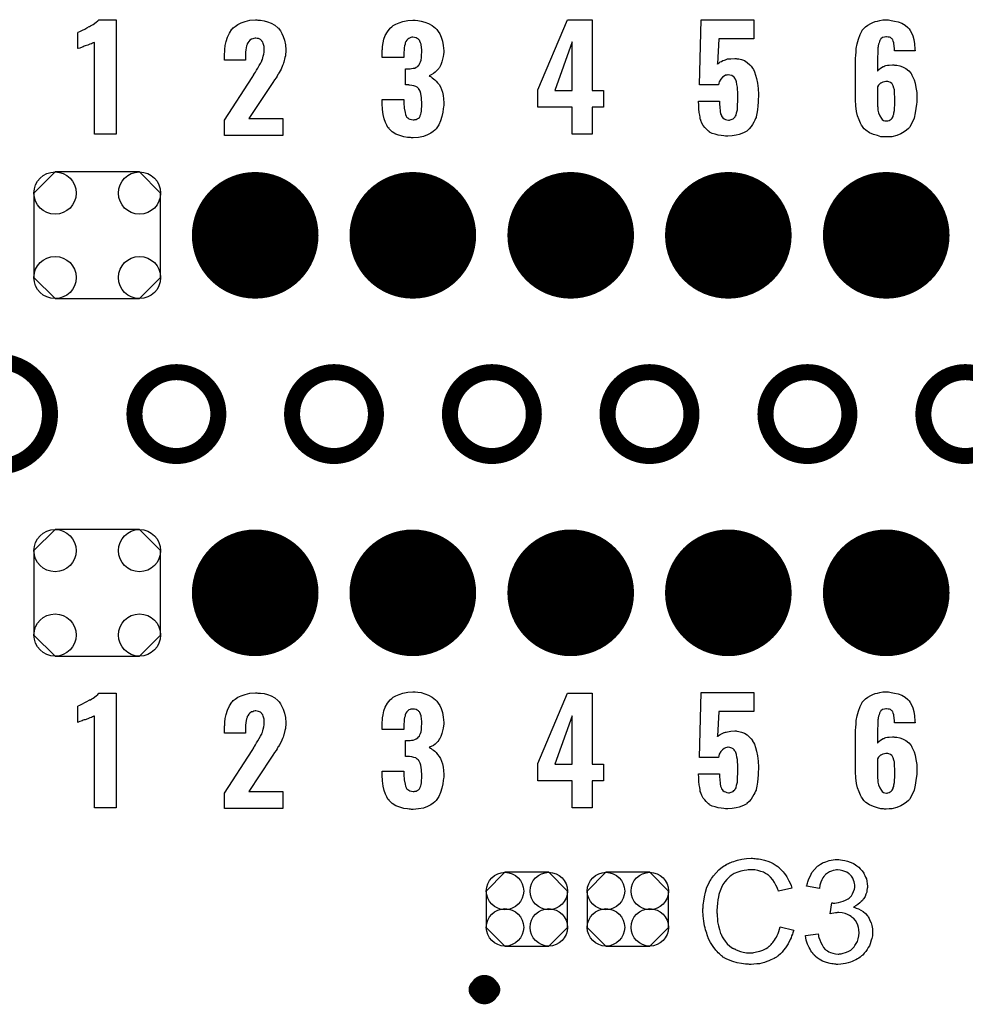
# Model space of a CAD drawing. Extents: x -0.07 to 0.95, y -0.15 to 1.54.
# Tile 18 of 22: x 0.21 to 0.57, y 0.76 to 1.13. Entities that reach past the tile are written whole.
import ezdxf

# ---------------------------------------------------------------- set-up
doc = ezdxf.new("R2010")
doc.units = 0
doc.layers.get('0').update_dxf_attribs({"linetype": 'CONTINUOUS'})
for name, color, linetype in [('gko', 6, 'CONTINUOUS'), ('gto', 2, 'CONTINUOUS'), ('gts', 1, 'CONTINUOUS')]:
    doc.layers.add(name, color=color, linetype=linetype)

# ---------------------------------------------------------------- blocks, each defined once
blk = doc.blocks.new('D45')
at = {"const_width": 0.003}
blk.add_lwpolyline([(-0.0015, 0, 1), (0.0015, 0, 1)], format="xyb", close=True, dxfattribs=at)
blk = doc.blocks.new('D69')
at = {"const_width": 0.00395}
blk.add_lwpolyline([(-0.001975, 0, 1), (0.001975, 0, 1)], format="xyb", close=True, dxfattribs=at)
blk = doc.blocks.new('D78')
blk.add_lwpolyline([(0.0152, -0.0068), (0.0152, 0.0068), (0.0082, 0.0138), (-0.0082, 0.0138), (-0.0152, 0.0068), (-0.0152, -0.0068), (-0.0082, -0.0138), (0.0082, -0.0138)], close=True)
for centre in [(-0.0082, 0.0068), (0.0082, 0.0068), (-0.0082, -0.0068), (0.0082, -0.0068)]:
    blk.add_circle(centre, 0.007)
blk = doc.blocks.new('D54')
at = {"const_width": 0.0237}
blk.add_lwpolyline([(-0.01185, 0, 1), (0.01185, 0, 1)], format="xyb", close=True, dxfattribs=at)
blk = doc.blocks.new('D55')
blk.add_lwpolyline([(-0.0237, 0.0158), (-0.0237, -0.0158), (-0.0158, -0.0237), (0.0158, -0.0237), (0.0237, -0.0158), (0.0237, 0.0158), (0.0158, 0.0237), (-0.0158, 0.0237)], close=True)
for centre in [(-0.0158, 0.0158), (0.0158, 0.0158), (-0.0158, -0.0158), (0.0158, -0.0158)]:
    blk.add_circle(centre, 0.0079)

msp = doc.modelspace()

# ---------------------------------------------------------------- linework, layer by layer
at = {"layer": 'gko', "color": 6, "const_width": 0.006}
for points in [[(0.2059, 0.9606, 1), (0.2059, 1)], [(0.2886, 0.9803, 1), (0.2572, 0.9803)], [(0.3476, 0.9803, 1), (0.3162, 0.9803)], [(0.4067, 0.9803, 1), (0.3753, 0.9803)], [(0.4657, 0.9803, 1), (0.4343, 0.9803)], [(0.5248, 0.9803, 1), (0.4934, 0.9803)], [(0.5839, 0.9803, 1), (0.5525, 0.9803)], [(0.2572, 0.9803, 1), (0.2886, 0.9803)], [(0.3162, 0.9803, 1), (0.3476, 0.9803)], [(0.3753, 0.9803, 1), (0.4067, 0.9803)], [(0.4343, 0.9803, 1), (0.4657, 0.9803)], [(0.4934, 0.9803, 1), (0.5248, 0.9803)], [(0.5525, 0.9803, 1), (0.5839, 0.9803)]]:
    msp.add_lwpolyline(points, format="xyb", dxfattribs=at)
for points in [[(0.2572, 0.9803), (0.2572, 0.9803)], [(0.2886, 0.9803), (0.2886, 0.9803)], [(0.2886, 0.9803), (0.2886, 0.9803)], [(0.3162, 0.9803), (0.3162, 0.9803)], [(0.3476, 0.9803), (0.3476, 0.9803)], [(0.3476, 0.9803), (0.3476, 0.9803)], [(0.3753, 0.9803), (0.3753, 0.9803)], [(0.4067, 0.9803), (0.4067, 0.9803)], [(0.4067, 0.9803), (0.4067, 0.9803)], [(0.4343, 0.9803), (0.4343, 0.9803)], [(0.4657, 0.9803), (0.4657, 0.9803)], [(0.4657, 0.9803), (0.4657, 0.9803)], [(0.4934, 0.9803), (0.4934, 0.9803)], [(0.5248, 0.9803), (0.5248, 0.9803)], [(0.5248, 0.9803), (0.5248, 0.9803)], [(0.5525, 0.9803), (0.5525, 0.9803)]]:
    msp.add_lwpolyline(points, dxfattribs=at)
at = {"layer": 'gto', "color": 2}
for points in [[(0.2503, 1.0851), (0.2422, 1.0851), (0.2422, 1.1194), (0.242, 1.1193), (0.2418, 1.1192), (0.2415, 1.1191), (0.2411, 1.1189), (0.2405, 1.1187), (0.2397, 1.1184), (0.2387, 1.1181), (0.2387, 1.1181), (0.2384, 1.118), (0.238, 1.1178), (0.2376, 1.1176), (0.2367, 1.1173), (0.2362, 1.1171), (0.236, 1.1171), (0.236, 1.1231), (0.2361, 1.1231), (0.2363, 1.1233), (0.2367, 1.1235), (0.2372, 1.1237), (0.2378, 1.124), (0.2386, 1.1244), (0.2394, 1.1248), (0.2403, 1.1253), (0.2404, 1.1254), (0.2407, 1.1256), (0.2412, 1.1258), (0.2417, 1.1261), (0.2429, 1.127), (0.2435, 1.1275), (0.2439, 1.1279), (0.2503, 1.1279), (0.2503, 1.0851)], [(0.3034, 1.1277), (0.3044, 1.1277), (0.3057, 1.1275), (0.307, 1.1271), (0.3084, 1.1266), (0.3098, 1.1259), (0.3109, 1.1249), (0.3111, 1.1247), (0.3114, 1.1244), (0.3119, 1.1237), (0.3124, 1.1227), (0.3129, 1.1216), (0.3134, 1.1202), (0.3138, 1.1185), (0.3139, 1.1166), (0.3139, 1.1165), (0.3139, 1.1162), (0.3139, 1.1157), (0.3138, 1.1151), (0.3137, 1.1144), (0.3135, 1.1137), (0.3131, 1.112), (0.3131, 1.1119), (0.313, 1.1117), (0.3129, 1.1113), (0.3126, 1.1107), (0.3121, 1.1094), (0.3114, 1.1081), (0.3113, 1.108), (0.3112, 1.1078), (0.3109, 1.1074), (0.3106, 1.1068), (0.3102, 1.1062), (0.3096, 1.1054), (0.309, 1.1044), (0.3083, 1.1033), (0.3, 1.0909), (0.3128, 1.0909), (0.3128, 1.0845), (0.2909, 1.0845), (0.2909, 1.0903), (0.3013, 1.1063), (0.3019, 1.1073), (0.3019, 1.1074), (0.3022, 1.1078), (0.3025, 1.1083), (0.3029, 1.109), (0.3034, 1.1098), (0.3039, 1.1107), (0.3044, 1.1115), (0.3048, 1.1123), (0.3049, 1.1123), (0.3049, 1.1126), (0.3051, 1.113), (0.3053, 1.1136), (0.3054, 1.1143), (0.3056, 1.115), (0.3058, 1.1158), (0.3058, 1.1168), (0.3058, 1.1168), (0.3058, 1.1171), (0.3058, 1.1175), (0.3057, 1.1179), (0.3054, 1.119), (0.3052, 1.1195), (0.3049, 1.1199), (0.3049, 1.12), (0.3048, 1.1201), (0.3044, 1.1205), (0.3037, 1.1208), (0.3032, 1.1209), (0.3027, 1.121), (0.3024, 1.121), (0.3019, 1.1209), (0.3015, 1.1207), (0.301, 1.1206), (0.3004, 1.1202), (0.3, 1.1198), (0.2996, 1.1193), (0.2996, 1.1192), (0.2994, 1.1189), (0.2994, 1.1186), (0.2992, 1.1181), (0.299, 1.1174), (0.2989, 1.1166), (0.2988, 1.1157), (0.2988, 1.1146), (0.2988, 1.1127), (0.2909, 1.1127), (0.2909, 1.1148), (0.2909, 1.1148), (0.2909, 1.115), (0.2909, 1.1153), (0.291, 1.1158), (0.291, 1.1163), (0.291, 1.1168), (0.2912, 1.1183), (0.2915, 1.1198), (0.292, 1.1213), (0.2928, 1.1229), (0.2937, 1.1243), (0.2939, 1.1245), (0.2942, 1.1249), (0.2949, 1.1254), (0.2959, 1.1261), (0.2971, 1.1267), (0.2986, 1.1272), (0.3004, 1.1277), (0.3025, 1.1278), (0.303, 1.1278), (0.3034, 1.1277)], [(0.3623, 1.1277), (0.3633, 1.1276), (0.3645, 1.1274), (0.3659, 1.127), (0.3673, 1.1265), (0.3686, 1.1257), (0.3699, 1.1247), (0.37, 1.1246), (0.3704, 1.1242), (0.3709, 1.1235), (0.3715, 1.1226), (0.372, 1.1214), (0.3725, 1.1199), (0.3728, 1.1183), (0.373, 1.1163), (0.373, 1.1161), (0.373, 1.1157), (0.3729, 1.1149), (0.3728, 1.1141), (0.3725, 1.1131), (0.3723, 1.1121), (0.3719, 1.111), (0.3714, 1.11), (0.3713, 1.1099), (0.3711, 1.1096), (0.3708, 1.1092), (0.3703, 1.1087), (0.3698, 1.1082), (0.3691, 1.1077), (0.3683, 1.1073), (0.3675, 1.1069), (0.3675, 1.1069), (0.3677, 1.1068), (0.368, 1.1067), (0.3683, 1.1065), (0.3687, 1.1062), (0.3692, 1.1058), (0.3697, 1.1054), (0.3702, 1.1049), (0.3707, 1.1043), (0.3712, 1.1036), (0.3717, 1.1028), (0.3721, 1.1018), (0.3725, 1.1008), (0.3727, 1.0995), (0.3729, 1.0983), (0.373, 1.0968), (0.373, 1.0967), (0.373, 1.0965), (0.373, 1.0962), (0.373, 1.0958), (0.3729, 1.0953), (0.3728, 1.0946), (0.3726, 1.0933), (0.3723, 1.0917), (0.3718, 1.0901), (0.3711, 1.0885), (0.3702, 1.0871), (0.37, 1.0869), (0.3697, 1.0866), (0.369, 1.086), (0.3681, 1.0854), (0.3669, 1.0848), (0.3654, 1.0842), (0.3635, 1.0838), (0.3615, 1.0837), (0.3609, 1.0837), (0.3605, 1.0838), (0.36, 1.0838), (0.3594, 1.0838), (0.358, 1.0841), (0.3565, 1.0845), (0.3551, 1.0851), (0.3537, 1.0859), (0.3525, 1.087), (0.3525, 1.0872), (0.3521, 1.0876), (0.3517, 1.0884), (0.3512, 1.0894), (0.3507, 1.0908), (0.3503, 1.0924), (0.35, 1.0943), (0.3499, 1.0965), (0.3499, 1.098), (0.358, 1.098), (0.358, 1.0966), (0.358, 1.0964), (0.358, 1.0961), (0.3581, 1.0954), (0.3582, 1.0948), (0.3585, 1.0932), (0.3586, 1.0924), (0.3589, 1.0918), (0.3589, 1.0918), (0.359, 1.0916), (0.3592, 1.0914), (0.3595, 1.0912), (0.3599, 1.0908), (0.3603, 1.0907), (0.3609, 1.0905), (0.3615, 1.0904), (0.3619, 1.0904), (0.3622, 1.0905), (0.3626, 1.0906), (0.363, 1.0908), (0.3635, 1.091), (0.3639, 1.0913), (0.3641, 1.0918), (0.3641, 1.0919), (0.3642, 1.0921), (0.3644, 1.0925), (0.3645, 1.093), (0.3646, 1.0937), (0.3647, 1.0945), (0.3648, 1.0954), (0.3648, 1.0966), (0.3648, 1.0968), (0.3648, 1.0972), (0.3647, 1.0978), (0.3647, 1.0986), (0.3644, 1.1003), (0.3641, 1.1011), (0.3638, 1.1018), (0.3637, 1.1018), (0.3636, 1.102), (0.3634, 1.1023), (0.363, 1.1026), (0.3625, 1.1029), (0.3618, 1.1032), (0.361, 1.1033), (0.3601, 1.1034), (0.36, 1.1034), (0.3599, 1.1035), (0.3586, 1.1035), (0.3586, 1.1095), (0.3604, 1.1095), (0.3609, 1.1096), (0.3615, 1.1097), (0.3621, 1.1098), (0.3627, 1.1101), (0.3633, 1.1104), (0.3637, 1.1109), (0.3638, 1.111), (0.3639, 1.1112), (0.364, 1.1116), (0.3643, 1.1121), (0.3645, 1.1128), (0.3646, 1.1137), (0.3647, 1.1147), (0.3648, 1.1158), (0.3648, 1.1159), (0.3648, 1.1163), (0.3648, 1.1168), (0.3647, 1.1174), (0.3645, 1.1188), (0.3643, 1.1193), (0.364, 1.1199), (0.364, 1.12), (0.3639, 1.1202), (0.3637, 1.1203), (0.3635, 1.1206), (0.363, 1.1208), (0.3626, 1.1211), (0.362, 1.1212), (0.3614, 1.1213), (0.361, 1.1213), (0.3607, 1.1212), (0.3604, 1.1211), (0.3599, 1.1209), (0.3595, 1.1206), (0.3591, 1.1202), (0.3588, 1.1198), (0.3588, 1.1197), (0.3587, 1.1195), (0.3585, 1.1192), (0.3585, 1.1187), (0.3583, 1.1181), (0.3582, 1.1174), (0.3581, 1.1166), (0.358, 1.1156), (0.358, 1.1137), (0.3499, 1.1137), (0.3499, 1.116), (0.3499, 1.1161), (0.3499, 1.1163), (0.3499, 1.1165), (0.35, 1.1169), (0.35, 1.1174), (0.35, 1.1179), (0.3503, 1.1192), (0.3506, 1.1206), (0.3511, 1.122), (0.3519, 1.1234), (0.3529, 1.1247), (0.353, 1.1248), (0.3535, 1.1252), (0.3541, 1.1257), (0.355, 1.1262), (0.3563, 1.1267), (0.3577, 1.1272), (0.3595, 1.1276), (0.3614, 1.1277), (0.3619, 1.1277), (0.3623, 1.1277)], [(0.4285, 1.1014), (0.4328, 1.1014), (0.4328, 1.0951), (0.4285, 1.0951), (0.4285, 1.0851), (0.4211, 1.0851), (0.4211, 1.0951), (0.4082, 1.0951), (0.4082, 1.1016), (0.4193, 1.1279), (0.4285, 1.1279), (0.4285, 1.1014)], [(0.489, 1.1207), (0.476, 1.1207), (0.4755, 1.1114), (0.4755, 1.1114), (0.4755, 1.1113), (0.4755, 1.1114), (0.4757, 1.1115), (0.4761, 1.1118), (0.4764, 1.1121), (0.4769, 1.1123), (0.4774, 1.1126), (0.478, 1.1128), (0.4781, 1.1128), (0.4784, 1.1129), (0.4787, 1.113), (0.4792, 1.1132), (0.4798, 1.1132), (0.4804, 1.1133), (0.4819, 1.1134), (0.4824, 1.1134), (0.4827, 1.1133), (0.4834, 1.1132), (0.4844, 1.113), (0.4855, 1.1126), (0.4866, 1.1119), (0.4876, 1.111), (0.4881, 1.1105), (0.4885, 1.1098), (0.4886, 1.1097), (0.4889, 1.1092), (0.4893, 1.1084), (0.4897, 1.1072), (0.49, 1.1059), (0.4904, 1.1042), (0.4907, 1.1022), (0.4908, 1.0999), (0.4908, 1.0998), (0.4908, 1.0997), (0.4908, 1.0994), (0.4908, 1.0991), (0.4907, 1.0982), (0.4907, 1.097), (0.4905, 1.0957), (0.4904, 1.0942), (0.4902, 1.0928), (0.4899, 1.0915), (0.4899, 1.0913), (0.4897, 1.0909), (0.4894, 1.0903), (0.4891, 1.0896), (0.4886, 1.0887), (0.488, 1.0879), (0.4873, 1.087), (0.4864, 1.0862), (0.4864, 1.0862), (0.4859, 1.0859), (0.4854, 1.0857), (0.4846, 1.0853), (0.4836, 1.0849), (0.4824, 1.0847), (0.4809, 1.0844), (0.4793, 1.0843), (0.4785, 1.0843), (0.4778, 1.0844), (0.4768, 1.0845), (0.4757, 1.0847), (0.4746, 1.085), (0.4735, 1.0853), (0.4725, 1.0858), (0.4724, 1.0859), (0.4721, 1.0862), (0.4717, 1.0865), (0.4712, 1.087), (0.4707, 1.0876), (0.4701, 1.0883), (0.4696, 1.0892), (0.4692, 1.0902), (0.4692, 1.0904), (0.469, 1.0907), (0.4689, 1.0914), (0.4688, 1.0922), (0.4686, 1.0932), (0.4684, 1.0945), (0.4684, 1.0958), (0.4683, 1.0974), (0.4762, 1.0974), (0.4762, 1.0972), (0.4762, 1.0968), (0.4762, 1.0962), (0.4763, 1.0953), (0.4764, 1.0936), (0.4766, 1.0927), (0.4769, 1.092), (0.4769, 1.0919), (0.477, 1.0917), (0.4772, 1.0915), (0.4775, 1.0912), (0.4779, 1.0908), (0.4784, 1.0906), (0.4789, 1.0904), (0.4796, 1.0903), (0.4799, 1.0903), (0.4802, 1.0904), (0.4805, 1.0905), (0.4813, 1.0908), (0.4816, 1.0911), (0.4819, 1.0914), (0.4819, 1.0915), (0.482, 1.0916), (0.4822, 1.0918), (0.4824, 1.0922), (0.4826, 1.0931), (0.4829, 1.0942), (0.4829, 1.0943), (0.4829, 1.0946), (0.4829, 1.095), (0.4829, 1.0956), (0.4829, 1.0963), (0.483, 1.0972), (0.483, 1.0983), (0.483, 1.0996), (0.483, 1.0997), (0.483, 1.0997), (0.483, 1.1002), (0.483, 1.1009), (0.4829, 1.1017), (0.4829, 1.1027), (0.4827, 1.1037), (0.4825, 1.1046), (0.4823, 1.1054), (0.4823, 1.1055), (0.4821, 1.1057), (0.4819, 1.106), (0.4817, 1.1064), (0.4813, 1.1067), (0.4808, 1.107), (0.4801, 1.1072), (0.4794, 1.1073), (0.4793, 1.1073), (0.4789, 1.1072), (0.4784, 1.1072), (0.4779, 1.1068), (0.4773, 1.1064), (0.4767, 1.1057), (0.4761, 1.1047), (0.4759, 1.1042), (0.4758, 1.1035), (0.4687, 1.1035), (0.4693, 1.1278), (0.489, 1.1278), (0.489, 1.1207)], [(0.5404, 1.1276), (0.5417, 1.1274), (0.5431, 1.1271), (0.5444, 1.1266), (0.5457, 1.1259), (0.5467, 1.125), (0.5468, 1.1249), (0.5472, 1.1245), (0.5476, 1.1239), (0.5481, 1.123), (0.5485, 1.1219), (0.5489, 1.1205), (0.5492, 1.1189), (0.5493, 1.1169), (0.5494, 1.1162), (0.5417, 1.1162), (0.5417, 1.1164), (0.5417, 1.1167), (0.5417, 1.1172), (0.5416, 1.1179), (0.5414, 1.1192), (0.5412, 1.1199), (0.5411, 1.1204), (0.5411, 1.1204), (0.541, 1.1205), (0.5408, 1.1207), (0.5406, 1.1209), (0.5402, 1.1212), (0.5398, 1.1214), (0.5393, 1.1214), (0.5387, 1.1215), (0.5384, 1.1215), (0.5379, 1.1214), (0.5372, 1.1212), (0.5366, 1.1207), (0.5365, 1.1205), (0.5363, 1.1204), (0.5362, 1.1201), (0.5361, 1.1198), (0.5359, 1.1193), (0.5357, 1.1188), (0.5356, 1.1181), (0.5356, 1.118), (0.5356, 1.1178), (0.5355, 1.1174), (0.5355, 1.1168), (0.5354, 1.116), (0.5354, 1.1151), (0.5353, 1.1141), (0.5353, 1.1129), (0.5353, 1.1086), (0.5355, 1.1087), (0.5358, 1.1092), (0.5365, 1.1098), (0.5375, 1.1104), (0.5376, 1.1104), (0.5378, 1.1104), (0.5381, 1.1106), (0.5385, 1.1107), (0.5391, 1.1109), (0.5397, 1.1109), (0.541, 1.111), (0.5414, 1.111), (0.5417, 1.1109), (0.5426, 1.1109), (0.5437, 1.1106), (0.5447, 1.1102), (0.5459, 1.1096), (0.547, 1.1088), (0.5479, 1.1077), (0.548, 1.1075), (0.5482, 1.1071), (0.5486, 1.1064), (0.549, 1.1054), (0.5494, 1.1041), (0.5497, 1.1025), (0.55, 1.1007), (0.5501, 1.0987), (0.5501, 1.0986), (0.5501, 1.0984), (0.5501, 1.098), (0.5501, 1.0975), (0.55, 1.097), (0.5499, 1.0963), (0.5497, 1.0947), (0.5494, 1.093), (0.549, 1.0911), (0.5483, 1.0894), (0.5474, 1.0878), (0.5473, 1.0876), (0.5469, 1.0872), (0.5462, 1.0865), (0.5453, 1.0859), (0.5441, 1.0852), (0.5426, 1.0845), (0.5407, 1.0841), (0.5397, 1.084), (0.5386, 1.084), (0.538, 1.084), (0.5376, 1.084), (0.5372, 1.084), (0.5366, 1.0841), (0.5353, 1.0845), (0.5338, 1.0849), (0.5324, 1.0855), (0.531, 1.0865), (0.5304, 1.087), (0.5298, 1.0877), (0.5298, 1.0878), (0.5298, 1.0879), (0.5296, 1.0881), (0.5294, 1.0884), (0.529, 1.0892), (0.5285, 1.0904), (0.5279, 1.0919), (0.5275, 1.0935), (0.5272, 1.0956), (0.5271, 1.0979), (0.5271, 1.1131), (0.5271, 1.1132), (0.5271, 1.1134), (0.5271, 1.1138), (0.5272, 1.1143), (0.5272, 1.1149), (0.5273, 1.1155), (0.5274, 1.1171), (0.5277, 1.1189), (0.5282, 1.1206), (0.5288, 1.1224), (0.5296, 1.1239), (0.5296, 1.124), (0.5297, 1.1241), (0.5301, 1.1245), (0.5308, 1.1252), (0.5317, 1.1259), (0.5328, 1.1265), (0.5336, 1.1269), (0.5344, 1.1272), (0.5353, 1.1274), (0.5362, 1.1276), (0.5373, 1.1278), (0.5394, 1.1278), (0.5404, 1.1276)], [(0.4211, 1.1196), (0.4146, 1.1014), (0.4211, 1.1014), (0.4211, 1.1196)], [(0.5392, 1.1048), (0.5385, 1.1048), (0.538, 1.1047), (0.5373, 1.1045), (0.5366, 1.1042), (0.5364, 1.1041), (0.5361, 1.1038), (0.5357, 1.1034), (0.5353, 1.1028), (0.5353, 1.096), (0.5353, 1.096), (0.5353, 1.0958), (0.5353, 1.0955), (0.5354, 1.0951), (0.5355, 1.0941), (0.5357, 1.093), (0.5362, 1.0919), (0.5368, 1.0909), (0.5371, 1.0905), (0.5376, 1.0902), (0.5381, 1.09), (0.5387, 1.09), (0.539, 1.09), (0.5392, 1.09), (0.5397, 1.0902), (0.5401, 1.0904), (0.5405, 1.0907), (0.5408, 1.0911), (0.5412, 1.0917), (0.5412, 1.0918), (0.5412, 1.092), (0.5414, 1.0925), (0.5415, 1.093), (0.5417, 1.0939), (0.5417, 1.0948), (0.5418, 1.096), (0.5418, 1.0973), (0.5418, 1.0974), (0.5418, 1.0977), (0.5418, 1.0982), (0.5418, 1.0989), (0.5417, 1.1002), (0.5417, 1.1009), (0.5417, 1.1015), (0.5417, 1.1015), (0.5417, 1.1017), (0.5416, 1.102), (0.5415, 1.1023), (0.5412, 1.1031), (0.5408, 1.1039), (0.5408, 1.104), (0.5407, 1.104), (0.5402, 1.1044), (0.5396, 1.1046), (0.5392, 1.1048)], [(0.2503, 0.8329), (0.2422, 0.8329), (0.2422, 0.8673), (0.242, 0.8672), (0.2418, 0.8671), (0.2415, 0.867), (0.2411, 0.8668), (0.2405, 0.8666), (0.2397, 0.8663), (0.2387, 0.8659), (0.2387, 0.8659), (0.2384, 0.8659), (0.238, 0.8657), (0.2376, 0.8655), (0.2367, 0.8652), (0.2362, 0.865), (0.236, 0.8649), (0.236, 0.871), (0.2361, 0.871), (0.2363, 0.8712), (0.2367, 0.8714), (0.2372, 0.8716), (0.2378, 0.8719), (0.2386, 0.8723), (0.2394, 0.8727), (0.2403, 0.8732), (0.2404, 0.8733), (0.2407, 0.8734), (0.2412, 0.8737), (0.2417, 0.874), (0.2429, 0.8748), (0.2435, 0.8753), (0.2439, 0.8758), (0.2503, 0.8758), (0.2503, 0.8329)], [(0.3034, 0.8759), (0.3044, 0.8759), (0.3057, 0.8757), (0.307, 0.8753), (0.3084, 0.8748), (0.3098, 0.8741), (0.3109, 0.8731), (0.3111, 0.8729), (0.3114, 0.8726), (0.3119, 0.8719), (0.3124, 0.8709), (0.3129, 0.8698), (0.3134, 0.8684), (0.3138, 0.8667), (0.3139, 0.8648), (0.3139, 0.8647), (0.3139, 0.8644), (0.3139, 0.8639), (0.3138, 0.8633), (0.3137, 0.8626), (0.3135, 0.8619), (0.3131, 0.8602), (0.3131, 0.8601), (0.313, 0.8599), (0.3129, 0.8594), (0.3126, 0.8589), (0.3121, 0.8576), (0.3114, 0.8563), (0.3113, 0.8562), (0.3112, 0.8559), (0.3109, 0.8556), (0.3106, 0.855), (0.3102, 0.8544), (0.3096, 0.8536), (0.309, 0.8526), (0.3083, 0.8515), (0.3, 0.8391), (0.3128, 0.8391), (0.3128, 0.8327), (0.2909, 0.8327), (0.2909, 0.8384), (0.3013, 0.8544), (0.3019, 0.8554), (0.3019, 0.8556), (0.3022, 0.8559), (0.3025, 0.8565), (0.3029, 0.8572), (0.3034, 0.858), (0.3039, 0.8589), (0.3044, 0.8597), (0.3048, 0.8604), (0.3049, 0.8605), (0.3049, 0.8608), (0.3051, 0.8612), (0.3053, 0.8618), (0.3054, 0.8624), (0.3056, 0.8632), (0.3058, 0.864), (0.3058, 0.8649), (0.3058, 0.865), (0.3058, 0.8653), (0.3058, 0.8657), (0.3057, 0.8661), (0.3054, 0.8672), (0.3052, 0.8677), (0.3049, 0.8681), (0.3049, 0.8682), (0.3048, 0.8683), (0.3044, 0.8687), (0.3037, 0.869), (0.3032, 0.8691), (0.3027, 0.8692), (0.3024, 0.8692), (0.3019, 0.8691), (0.3015, 0.8689), (0.301, 0.8688), (0.3004, 0.8684), (0.3, 0.868), (0.2996, 0.8674), (0.2996, 0.8674), (0.2994, 0.8671), (0.2994, 0.8668), (0.2992, 0.8663), (0.299, 0.8656), (0.2989, 0.8648), (0.2988, 0.8639), (0.2988, 0.8628), (0.2988, 0.8609), (0.2909, 0.8609), (0.2909, 0.8629), (0.2909, 0.863), (0.2909, 0.8632), (0.2909, 0.8635), (0.291, 0.8639), (0.291, 0.8644), (0.291, 0.865), (0.2912, 0.8664), (0.2915, 0.8679), (0.292, 0.8695), (0.2928, 0.8711), (0.2937, 0.8725), (0.2939, 0.8727), (0.2942, 0.8731), (0.2949, 0.8736), (0.2959, 0.8743), (0.2971, 0.8749), (0.2986, 0.8754), (0.3004, 0.8759), (0.3025, 0.876), (0.303, 0.876), (0.3034, 0.8759)], [(0.3623, 0.8763), (0.3633, 0.8762), (0.3645, 0.8761), (0.3659, 0.8756), (0.3673, 0.8751), (0.3686, 0.8744), (0.3699, 0.8734), (0.37, 0.8732), (0.3704, 0.8729), (0.3709, 0.8721), (0.3715, 0.8712), (0.372, 0.8701), (0.3725, 0.8686), (0.3728, 0.8669), (0.373, 0.8649), (0.373, 0.8647), (0.373, 0.8643), (0.3729, 0.8636), (0.3728, 0.8627), (0.3725, 0.8617), (0.3723, 0.8607), (0.3719, 0.8596), (0.3714, 0.8586), (0.3713, 0.8586), (0.3711, 0.8582), (0.3708, 0.8578), (0.3703, 0.8573), (0.3698, 0.8568), (0.3691, 0.8563), (0.3683, 0.8559), (0.3675, 0.8556), (0.3675, 0.8556), (0.3677, 0.8555), (0.368, 0.8553), (0.3683, 0.8551), (0.3687, 0.8548), (0.3692, 0.8545), (0.3697, 0.8541), (0.3702, 0.8536), (0.3707, 0.8529), (0.3712, 0.8522), (0.3717, 0.8514), (0.3721, 0.8504), (0.3725, 0.8494), (0.3727, 0.8482), (0.3729, 0.8469), (0.373, 0.8454), (0.373, 0.8453), (0.373, 0.8452), (0.373, 0.8448), (0.373, 0.8444), (0.3729, 0.8439), (0.3728, 0.8432), (0.3726, 0.8419), (0.3723, 0.8403), (0.3718, 0.8387), (0.3711, 0.8372), (0.3702, 0.8357), (0.37, 0.8356), (0.3697, 0.8352), (0.369, 0.8347), (0.3681, 0.8341), (0.3669, 0.8334), (0.3654, 0.8328), (0.3635, 0.8325), (0.3615, 0.8323), (0.3609, 0.8323), (0.3605, 0.8324), (0.36, 0.8324), (0.3594, 0.8325), (0.358, 0.8327), (0.3565, 0.8332), (0.3551, 0.8337), (0.3537, 0.8346), (0.3525, 0.8357), (0.3525, 0.8358), (0.3521, 0.8362), (0.3517, 0.8371), (0.3512, 0.8381), (0.3507, 0.8394), (0.3503, 0.8411), (0.35, 0.843), (0.3499, 0.8452), (0.3499, 0.8467), (0.358, 0.8467), (0.358, 0.8452), (0.358, 0.8451), (0.358, 0.8447), (0.3581, 0.8441), (0.3582, 0.8434), (0.3585, 0.8418), (0.3586, 0.8411), (0.3589, 0.8405), (0.3589, 0.8404), (0.359, 0.8402), (0.3592, 0.8401), (0.3595, 0.8398), (0.3599, 0.8395), (0.3603, 0.8393), (0.3609, 0.8392), (0.3615, 0.8391), (0.3619, 0.8391), (0.3622, 0.8392), (0.3626, 0.8392), (0.363, 0.8394), (0.3635, 0.8397), (0.3639, 0.84), (0.3641, 0.8405), (0.3641, 0.8406), (0.3642, 0.8407), (0.3644, 0.8412), (0.3645, 0.8417), (0.3646, 0.8423), (0.3647, 0.8432), (0.3648, 0.8441), (0.3648, 0.8452), (0.3648, 0.8454), (0.3648, 0.8458), (0.3647, 0.8464), (0.3647, 0.8472), (0.3644, 0.8489), (0.3641, 0.8497), (0.3638, 0.8504), (0.3637, 0.8505), (0.3636, 0.8507), (0.3634, 0.8509), (0.363, 0.8512), (0.3625, 0.8516), (0.3618, 0.8518), (0.361, 0.852), (0.3601, 0.8521), (0.36, 0.8521), (0.3599, 0.8522), (0.3586, 0.8522), (0.3586, 0.8581), (0.3604, 0.8581), (0.3609, 0.8582), (0.3615, 0.8583), (0.3621, 0.8585), (0.3627, 0.8587), (0.3633, 0.8591), (0.3637, 0.8596), (0.3638, 0.8596), (0.3639, 0.8598), (0.364, 0.8602), (0.3643, 0.8607), (0.3645, 0.8614), (0.3646, 0.8623), (0.3647, 0.8633), (0.3648, 0.8645), (0.3648, 0.8646), (0.3648, 0.8649), (0.3648, 0.8654), (0.3647, 0.8661), (0.3645, 0.8674), (0.3643, 0.868), (0.364, 0.8686), (0.364, 0.8686), (0.3639, 0.8688), (0.3637, 0.869), (0.3635, 0.8692), (0.363, 0.8695), (0.3626, 0.8697), (0.362, 0.8698), (0.3614, 0.8699), (0.361, 0.8699), (0.3607, 0.8698), (0.3604, 0.8697), (0.3599, 0.8696), (0.3595, 0.8692), (0.3591, 0.8689), (0.3588, 0.8684), (0.3588, 0.8683), (0.3587, 0.8681), (0.3585, 0.8678), (0.3585, 0.8673), (0.3583, 0.8667), (0.3582, 0.8661), (0.3581, 0.8652), (0.358, 0.8642), (0.358, 0.8623), (0.3499, 0.8623), (0.3499, 0.8646), (0.3499, 0.8647), (0.3499, 0.8649), (0.3499, 0.8651), (0.35, 0.8656), (0.35, 0.8661), (0.35, 0.8666), (0.3503, 0.8678), (0.3506, 0.8692), (0.3511, 0.8706), (0.3519, 0.8721), (0.3529, 0.8733), (0.353, 0.8735), (0.3535, 0.8738), (0.3541, 0.8743), (0.355, 0.8749), (0.3563, 0.8754), (0.3577, 0.8759), (0.3595, 0.8762), (0.3614, 0.8764), (0.3619, 0.8764), (0.3623, 0.8763)], [(0.4285, 0.8493), (0.4328, 0.8493), (0.4328, 0.843), (0.4285, 0.843), (0.4285, 0.8329), (0.4211, 0.8329), (0.4211, 0.843), (0.4082, 0.843), (0.4082, 0.8495), (0.4193, 0.8758), (0.4285, 0.8758), (0.4285, 0.8493)], [(0.489, 0.869), (0.476, 0.869), (0.4755, 0.8597), (0.4755, 0.8597), (0.4755, 0.8596), (0.4755, 0.8597), (0.4757, 0.8598), (0.4761, 0.8601), (0.4764, 0.8604), (0.4769, 0.8606), (0.4774, 0.8609), (0.478, 0.8611), (0.4781, 0.8611), (0.4784, 0.8612), (0.4787, 0.8613), (0.4792, 0.8614), (0.4798, 0.8615), (0.4804, 0.8616), (0.4819, 0.8617), (0.4824, 0.8617), (0.4827, 0.8616), (0.4834, 0.8615), (0.4844, 0.8613), (0.4855, 0.8609), (0.4866, 0.8602), (0.4876, 0.8593), (0.4881, 0.8588), (0.4885, 0.8581), (0.4886, 0.8579), (0.4889, 0.8574), (0.4893, 0.8567), (0.4897, 0.8555), (0.49, 0.8542), (0.4904, 0.8524), (0.4907, 0.8504), (0.4908, 0.8482), (0.4908, 0.8481), (0.4908, 0.8479), (0.4908, 0.8477), (0.4908, 0.8474), (0.4907, 0.8464), (0.4907, 0.8453), (0.4905, 0.8439), (0.4904, 0.8425), (0.4902, 0.8411), (0.4899, 0.8398), (0.4899, 0.8396), (0.4897, 0.8392), (0.4894, 0.8386), (0.4891, 0.8379), (0.4886, 0.837), (0.488, 0.8362), (0.4873, 0.8353), (0.4864, 0.8345), (0.4864, 0.8344), (0.4859, 0.8342), (0.4854, 0.8339), (0.4846, 0.8336), (0.4836, 0.8332), (0.4824, 0.8329), (0.4809, 0.8327), (0.4793, 0.8326), (0.4785, 0.8326), (0.4778, 0.8327), (0.4768, 0.8328), (0.4757, 0.8329), (0.4746, 0.8333), (0.4735, 0.8336), (0.4725, 0.8341), (0.4724, 0.8342), (0.4721, 0.8344), (0.4717, 0.8348), (0.4712, 0.8353), (0.4707, 0.8359), (0.4701, 0.8366), (0.4696, 0.8375), (0.4692, 0.8385), (0.4692, 0.8387), (0.469, 0.839), (0.4689, 0.8397), (0.4688, 0.8405), (0.4686, 0.8415), (0.4684, 0.8428), (0.4684, 0.8441), (0.4683, 0.8457), (0.4762, 0.8457), (0.4762, 0.8455), (0.4762, 0.8451), (0.4762, 0.8444), (0.4763, 0.8436), (0.4764, 0.8419), (0.4766, 0.841), (0.4769, 0.8403), (0.4769, 0.8402), (0.477, 0.84), (0.4772, 0.8398), (0.4775, 0.8394), (0.4779, 0.8391), (0.4784, 0.8389), (0.4789, 0.8387), (0.4796, 0.8386), (0.4799, 0.8386), (0.4802, 0.8387), (0.4805, 0.8388), (0.4813, 0.8391), (0.4816, 0.8394), (0.4819, 0.8397), (0.4819, 0.8398), (0.482, 0.8399), (0.4822, 0.8401), (0.4824, 0.8404), (0.4826, 0.8414), (0.4829, 0.8425), (0.4829, 0.8426), (0.4829, 0.8429), (0.4829, 0.8433), (0.4829, 0.8439), (0.4829, 0.8446), (0.483, 0.8455), (0.483, 0.8466), (0.483, 0.8479), (0.483, 0.8479), (0.483, 0.848), (0.483, 0.8485), (0.483, 0.8492), (0.4829, 0.85), (0.4829, 0.851), (0.4827, 0.8519), (0.4825, 0.8529), (0.4823, 0.8537), (0.4823, 0.8538), (0.4821, 0.854), (0.4819, 0.8543), (0.4817, 0.8547), (0.4813, 0.855), (0.4808, 0.8553), (0.4801, 0.8555), (0.4794, 0.8556), (0.4793, 0.8556), (0.4789, 0.8555), (0.4784, 0.8554), (0.4779, 0.8551), (0.4773, 0.8547), (0.4767, 0.854), (0.4761, 0.853), (0.4759, 0.8524), (0.4758, 0.8518), (0.4687, 0.8518), (0.4693, 0.8761), (0.489, 0.8761), (0.489, 0.869)], [(0.5404, 0.8761), (0.5417, 0.8759), (0.5431, 0.8756), (0.5444, 0.8751), (0.5457, 0.8744), (0.5467, 0.8735), (0.5468, 0.8734), (0.5472, 0.873), (0.5476, 0.8724), (0.5481, 0.8715), (0.5485, 0.8704), (0.5489, 0.869), (0.5492, 0.8674), (0.5493, 0.8654), (0.5494, 0.8647), (0.5417, 0.8647), (0.5417, 0.8649), (0.5417, 0.8652), (0.5417, 0.8657), (0.5416, 0.8664), (0.5414, 0.8677), (0.5412, 0.8684), (0.5411, 0.8689), (0.5411, 0.8689), (0.541, 0.869), (0.5408, 0.8692), (0.5406, 0.8694), (0.5402, 0.8697), (0.5398, 0.8699), (0.5393, 0.8699), (0.5387, 0.87), (0.5384, 0.87), (0.5379, 0.8699), (0.5372, 0.8697), (0.5366, 0.8692), (0.5365, 0.869), (0.5363, 0.8689), (0.5362, 0.8686), (0.5361, 0.8683), (0.5359, 0.8678), (0.5357, 0.8673), (0.5356, 0.8666), (0.5356, 0.8665), (0.5356, 0.8663), (0.5355, 0.8659), (0.5355, 0.8653), (0.5354, 0.8645), (0.5354, 0.8636), (0.5353, 0.8626), (0.5353, 0.8614), (0.5353, 0.8571), (0.5355, 0.8572), (0.5358, 0.8577), (0.5365, 0.8583), (0.5375, 0.8589), (0.5376, 0.8589), (0.5378, 0.8589), (0.5381, 0.8591), (0.5385, 0.8592), (0.5391, 0.8594), (0.5397, 0.8594), (0.541, 0.8595), (0.5414, 0.8595), (0.5417, 0.8594), (0.5426, 0.8594), (0.5437, 0.8591), (0.5447, 0.8587), (0.5459, 0.8581), (0.547, 0.8573), (0.5479, 0.8562), (0.548, 0.856), (0.5482, 0.8556), (0.5486, 0.8549), (0.549, 0.8539), (0.5494, 0.8526), (0.5497, 0.851), (0.55, 0.8492), (0.5501, 0.8472), (0.5501, 0.8471), (0.5501, 0.8469), (0.5501, 0.8465), (0.5501, 0.846), (0.55, 0.8454), (0.5499, 0.8448), (0.5497, 0.8432), (0.5494, 0.8414), (0.549, 0.8396), (0.5483, 0.8379), (0.5474, 0.8363), (0.5473, 0.8361), (0.5469, 0.8357), (0.5462, 0.835), (0.5453, 0.8344), (0.5441, 0.8337), (0.5426, 0.833), (0.5407, 0.8326), (0.5397, 0.8325), (0.5386, 0.8324), (0.538, 0.8324), (0.5376, 0.8325), (0.5372, 0.8325), (0.5366, 0.8326), (0.5353, 0.8329), (0.5338, 0.8334), (0.5324, 0.834), (0.531, 0.8349), (0.5304, 0.8355), (0.5298, 0.8362), (0.5298, 0.8363), (0.5298, 0.8364), (0.5296, 0.8366), (0.5294, 0.8369), (0.529, 0.8377), (0.5285, 0.8389), (0.5279, 0.8404), (0.5275, 0.842), (0.5272, 0.8441), (0.5271, 0.8464), (0.5271, 0.8616), (0.5271, 0.8617), (0.5271, 0.8619), (0.5271, 0.8623), (0.5272, 0.8628), (0.5272, 0.8634), (0.5273, 0.864), (0.5274, 0.8656), (0.5277, 0.8674), (0.5282, 0.8691), (0.5288, 0.8709), (0.5296, 0.8724), (0.5296, 0.8725), (0.5297, 0.8726), (0.5301, 0.873), (0.5308, 0.8737), (0.5317, 0.8744), (0.5328, 0.875), (0.5336, 0.8753), (0.5344, 0.8757), (0.5353, 0.8759), (0.5362, 0.8761), (0.5373, 0.8763), (0.5394, 0.8763), (0.5404, 0.8761)], [(0.4211, 0.8674), (0.4146, 0.8493), (0.4211, 0.8493), (0.4211, 0.8674)], [(0.5392, 0.8533), (0.5385, 0.8533), (0.538, 0.8532), (0.5373, 0.853), (0.5366, 0.8527), (0.5364, 0.8526), (0.5361, 0.8523), (0.5357, 0.8519), (0.5353, 0.8513), (0.5353, 0.8445), (0.5353, 0.8444), (0.5353, 0.8443), (0.5353, 0.8439), (0.5354, 0.8436), (0.5355, 0.8426), (0.5357, 0.8415), (0.5362, 0.8404), (0.5368, 0.8394), (0.5371, 0.839), (0.5376, 0.8387), (0.5381, 0.8385), (0.5387, 0.8384), (0.539, 0.8384), (0.5392, 0.8385), (0.5397, 0.8387), (0.5401, 0.8389), (0.5405, 0.8392), (0.5408, 0.8396), (0.5412, 0.8402), (0.5412, 0.8403), (0.5412, 0.8405), (0.5414, 0.8409), (0.5415, 0.8415), (0.5417, 0.8424), (0.5417, 0.8433), (0.5418, 0.8444), (0.5418, 0.8458), (0.5418, 0.8459), (0.5418, 0.8462), (0.5418, 0.8467), (0.5418, 0.8474), (0.5417, 0.8487), (0.5417, 0.8494), (0.5417, 0.8499), (0.5417, 0.85), (0.5417, 0.8502), (0.5416, 0.8504), (0.5415, 0.8508), (0.5412, 0.8516), (0.5408, 0.8524), (0.5408, 0.8524), (0.5407, 0.8525), (0.5402, 0.8529), (0.5396, 0.8531), (0.5392, 0.8533)], [(0.489, 0.814), (0.4895, 0.814), (0.4901, 0.8139), (0.4908, 0.8138), (0.4915, 0.8137), (0.493, 0.8134), (0.4946, 0.8129), (0.4955, 0.8125), (0.4963, 0.8121), (0.497, 0.8116), (0.4978, 0.8111), (0.4979, 0.8111), (0.498, 0.811), (0.4982, 0.8109), (0.4985, 0.8106), (0.4987, 0.8103), (0.4991, 0.8099), (0.4995, 0.8095), (0.5, 0.809), (0.5004, 0.8085), (0.5009, 0.8078), (0.5014, 0.8071), (0.5018, 0.8064), (0.5022, 0.8056), (0.5026, 0.8047), (0.503, 0.8039), (0.5033, 0.8029), (0.4983, 0.8017), (0.4983, 0.8018), (0.4983, 0.8019), (0.4981, 0.8021), (0.498, 0.8024), (0.4979, 0.8027), (0.4978, 0.8031), (0.4973, 0.804), (0.4968, 0.805), (0.4961, 0.806), (0.4953, 0.807), (0.4944, 0.8078), (0.4943, 0.8079), (0.4939, 0.8081), (0.4934, 0.8084), (0.4926, 0.8088), (0.4917, 0.8091), (0.4906, 0.8095), (0.4894, 0.8097), (0.488, 0.8097), (0.4875, 0.8097), (0.4873, 0.8097), (0.4869, 0.8097), (0.4864, 0.8096), (0.4854, 0.8095), (0.4842, 0.8092), (0.483, 0.8089), (0.4817, 0.8083), (0.4805, 0.8076), (0.4805, 0.8076), (0.4804, 0.8075), (0.48, 0.8072), (0.4795, 0.8067), (0.4789, 0.8061), (0.4782, 0.8052), (0.4775, 0.8043), (0.4769, 0.8031), (0.4764, 0.8019), (0.4764, 0.8018), (0.4763, 0.8017), (0.4763, 0.8015), (0.4762, 0.8013), (0.4761, 0.8009), (0.476, 0.8005), (0.4758, 0.7996), (0.4756, 0.7985), (0.4754, 0.7973), (0.4753, 0.7959), (0.4752, 0.7945), (0.4752, 0.7944), (0.4752, 0.7943), (0.4752, 0.794), (0.4752, 0.7936), (0.4753, 0.7933), (0.4753, 0.7928), (0.4753, 0.7922), (0.4754, 0.7916), (0.4755, 0.7903), (0.4758, 0.7888), (0.4762, 0.7874), (0.4766, 0.7859), (0.4766, 0.7859), (0.4767, 0.7858), (0.4768, 0.7856), (0.4769, 0.7853), (0.4772, 0.7847), (0.4777, 0.7839), (0.4783, 0.783), (0.4791, 0.782), (0.48, 0.7812), (0.481, 0.7804), (0.4811, 0.7804), (0.4812, 0.7804), (0.4814, 0.7803), (0.4816, 0.7802), (0.4819, 0.7801), (0.4822, 0.7799), (0.483, 0.7796), (0.484, 0.7792), (0.4851, 0.7789), (0.4863, 0.7787), (0.4876, 0.7787), (0.488, 0.7787), (0.4883, 0.7787), (0.4887, 0.7787), (0.4891, 0.7788), (0.4901, 0.779), (0.4913, 0.7793), (0.4924, 0.7797), (0.4936, 0.7803), (0.4943, 0.7807), (0.4948, 0.7811), (0.4949, 0.7812), (0.4949, 0.7812), (0.4951, 0.7814), (0.4953, 0.7815), (0.4955, 0.7818), (0.4958, 0.7822), (0.4961, 0.7825), (0.4964, 0.7829), (0.4968, 0.7834), (0.4971, 0.784), (0.4975, 0.7845), (0.4978, 0.7852), (0.4981, 0.7859), (0.4984, 0.7867), (0.4986, 0.7875), (0.4989, 0.7884), (0.504, 0.7872), (0.504, 0.7871), (0.5039, 0.7869), (0.5038, 0.7865), (0.5036, 0.7861), (0.5035, 0.7856), (0.5032, 0.785), (0.503, 0.7843), (0.5026, 0.7836), (0.5019, 0.782), (0.5009, 0.7805), (0.5002, 0.7797), (0.4996, 0.7789), (0.499, 0.7783), (0.4982, 0.7776), (0.4981, 0.7776), (0.498, 0.7774), (0.4978, 0.7773), (0.4975, 0.7771), (0.497, 0.7768), (0.4966, 0.7766), (0.496, 0.7763), (0.4954, 0.776), (0.4946, 0.7757), (0.4939, 0.7754), (0.493, 0.7751), (0.4921, 0.7748), (0.4912, 0.7746), (0.4902, 0.7745), (0.4891, 0.7744), (0.488, 0.7743), (0.4874, 0.7743), (0.487, 0.7744), (0.4865, 0.7744), (0.4859, 0.7744), (0.4852, 0.7746), (0.4844, 0.7747), (0.4828, 0.7749), (0.4812, 0.7754), (0.4795, 0.776), (0.4787, 0.7764), (0.4779, 0.7768), (0.4779, 0.7769), (0.4778, 0.7769), (0.4775, 0.7771), (0.4773, 0.7773), (0.477, 0.7776), (0.4766, 0.7779), (0.4762, 0.7783), (0.4757, 0.7787), (0.4753, 0.7792), (0.4748, 0.7797), (0.4738, 0.781), (0.4728, 0.7825), (0.472, 0.7842), (0.472, 0.7842), (0.4719, 0.7844), (0.4718, 0.7847), (0.4717, 0.785), (0.4716, 0.7854), (0.4714, 0.786), (0.4712, 0.7866), (0.471, 0.7873), (0.4708, 0.788), (0.4706, 0.7888), (0.4703, 0.7905), (0.4701, 0.7925), (0.47, 0.7945), (0.47, 0.7945), (0.47, 0.7948), (0.47, 0.7951), (0.4701, 0.7955), (0.4701, 0.796), (0.4701, 0.7966), (0.4702, 0.7973), (0.4703, 0.798), (0.4706, 0.7996), (0.4709, 0.8014), (0.4715, 0.8032), (0.4723, 0.8049), (0.4723, 0.805), (0.4724, 0.8051), (0.4725, 0.8054), (0.4727, 0.8056), (0.4729, 0.806), (0.4732, 0.8065), (0.4739, 0.8075), (0.4749, 0.8086), (0.476, 0.8097), (0.4773, 0.8108), (0.4788, 0.8117), (0.4788, 0.8118), (0.479, 0.8119), (0.4792, 0.812), (0.4795, 0.8121), (0.4799, 0.8123), (0.4804, 0.8125), (0.4809, 0.8127), (0.4815, 0.8129), (0.4822, 0.8131), (0.4829, 0.8134), (0.4845, 0.8137), (0.4863, 0.814), (0.4881, 0.8141), (0.4886, 0.8141), (0.489, 0.814)], [(0.5215, 0.8135), (0.5222, 0.8134), (0.5231, 0.8132), (0.5241, 0.813), (0.5251, 0.8126), (0.5261, 0.8122), (0.5262, 0.8122), (0.5262, 0.8121), (0.5266, 0.812), (0.5271, 0.8116), (0.5276, 0.8112), (0.5283, 0.8107), (0.5289, 0.8101), (0.5296, 0.8094), (0.5302, 0.8085), (0.5302, 0.8084), (0.5304, 0.8081), (0.5306, 0.8076), (0.5309, 0.807), (0.5312, 0.8063), (0.5314, 0.8055), (0.5315, 0.8045), (0.5316, 0.8036), (0.5316, 0.8035), (0.5316, 0.8031), (0.5315, 0.8027), (0.5314, 0.8021), (0.5313, 0.8014), (0.531, 0.8006), (0.5307, 0.7998), (0.5302, 0.799), (0.5302, 0.7989), (0.53, 0.7987), (0.5297, 0.7983), (0.5292, 0.7979), (0.5287, 0.7974), (0.528, 0.7968), (0.5272, 0.7963), (0.5263, 0.7958), (0.5263, 0.7958), (0.5264, 0.7958), (0.5266, 0.7957), (0.5268, 0.7956), (0.5274, 0.7954), (0.5282, 0.7951), (0.5291, 0.7946), (0.53, 0.7941), (0.5308, 0.7934), (0.5316, 0.7925), (0.5317, 0.7924), (0.5319, 0.7921), (0.5322, 0.7915), (0.5325, 0.7908), (0.5329, 0.7899), (0.5332, 0.7889), (0.5334, 0.7877), (0.5335, 0.7863), (0.5335, 0.7863), (0.5335, 0.7861), (0.5335, 0.7858), (0.5334, 0.7855), (0.5334, 0.785), (0.5333, 0.7845), (0.5332, 0.784), (0.533, 0.7834), (0.5326, 0.782), (0.5323, 0.7813), (0.5319, 0.7807), (0.5315, 0.7799), (0.531, 0.7792), (0.5304, 0.7785), (0.5298, 0.7778), (0.5297, 0.7778), (0.5296, 0.7777), (0.5294, 0.7775), (0.5291, 0.7773), (0.5288, 0.777), (0.5283, 0.7767), (0.5278, 0.7764), (0.5272, 0.7761), (0.5266, 0.7758), (0.5259, 0.7754), (0.5252, 0.7752), (0.5243, 0.7749), (0.5234, 0.7747), (0.5225, 0.7745), (0.5216, 0.7744), (0.5205, 0.7743), (0.52, 0.7743), (0.5197, 0.7744), (0.5192, 0.7744), (0.5187, 0.7745), (0.5182, 0.7746), (0.5176, 0.7747), (0.5162, 0.7751), (0.5148, 0.7756), (0.5141, 0.7759), (0.5135, 0.7763), (0.5128, 0.7768), (0.5121, 0.7773), (0.5121, 0.7774), (0.512, 0.7775), (0.5118, 0.7777), (0.5116, 0.7779), (0.5113, 0.7782), (0.5111, 0.7786), (0.5107, 0.7789), (0.5104, 0.7794), (0.5101, 0.78), (0.5097, 0.7806), (0.5091, 0.7819), (0.5086, 0.7834), (0.5085, 0.7843), (0.5084, 0.7852), (0.5131, 0.7858), (0.5131, 0.7857), (0.5131, 0.7856), (0.5132, 0.7854), (0.5132, 0.7851), (0.5133, 0.7848), (0.5134, 0.7844), (0.5137, 0.7835), (0.5141, 0.7825), (0.5146, 0.7816), (0.5151, 0.7807), (0.5158, 0.7799), (0.5159, 0.7799), (0.5161, 0.7797), (0.5166, 0.7794), (0.5171, 0.7791), (0.5178, 0.7788), (0.5186, 0.7785), (0.5196, 0.7783), (0.5206, 0.7782), (0.5209, 0.7782), (0.5211, 0.7783), (0.5217, 0.7783), (0.5225, 0.7785), (0.5234, 0.7788), (0.5243, 0.7792), (0.5253, 0.7797), (0.5262, 0.7805), (0.5263, 0.7806), (0.5266, 0.7809), (0.5269, 0.7814), (0.5273, 0.7821), (0.5278, 0.7829), (0.5281, 0.7839), (0.5284, 0.785), (0.5285, 0.7862), (0.5285, 0.7863), (0.5285, 0.7864), (0.5285, 0.7865), (0.5284, 0.7868), (0.5284, 0.7874), (0.5282, 0.7881), (0.528, 0.789), (0.5276, 0.7899), (0.5271, 0.7908), (0.5263, 0.7916), (0.5262, 0.7917), (0.5259, 0.7919), (0.5255, 0.7923), (0.5249, 0.7926), (0.5241, 0.793), (0.5232, 0.7934), (0.5221, 0.7936), (0.5209, 0.7937), (0.5204, 0.7937), (0.5201, 0.7936), (0.5196, 0.7936), (0.519, 0.7935), (0.5183, 0.7934), (0.5176, 0.7932), (0.5182, 0.7974), (0.5185, 0.7974), (0.5187, 0.7973), (0.5194, 0.7973), (0.52, 0.7974), (0.5207, 0.7975), (0.5216, 0.7977), (0.5225, 0.798), (0.5234, 0.7984), (0.5243, 0.7989), (0.5244, 0.7989), (0.5244, 0.7989), (0.5247, 0.7991), (0.5251, 0.7995), (0.5256, 0.8), (0.526, 0.8008), (0.5264, 0.8016), (0.5267, 0.8025), (0.5268, 0.8031), (0.5268, 0.8037), (0.5268, 0.8037), (0.5268, 0.8038), (0.5268, 0.8041), (0.5267, 0.8046), (0.5266, 0.8052), (0.5263, 0.8059), (0.5261, 0.8066), (0.5256, 0.8073), (0.525, 0.808), (0.5249, 0.808), (0.5247, 0.8082), (0.5243, 0.8085), (0.5238, 0.8089), (0.5231, 0.8091), (0.5223, 0.8094), (0.5214, 0.8096), (0.5204, 0.8097), (0.52, 0.8097), (0.5195, 0.8096), (0.5188, 0.8095), (0.5181, 0.8092), (0.5174, 0.809), (0.5166, 0.8085), (0.5159, 0.808), (0.5158, 0.8079), (0.5156, 0.8076), (0.5153, 0.8072), (0.5149, 0.8067), (0.5145, 0.806), (0.5141, 0.8051), (0.5138, 0.804), (0.5136, 0.8028), (0.5088, 0.8036), (0.5088, 0.8037), (0.5089, 0.8039), (0.509, 0.8041), (0.509, 0.8044), (0.5091, 0.8048), (0.5093, 0.8052), (0.5096, 0.8063), (0.5102, 0.8075), (0.5108, 0.8087), (0.5117, 0.8099), (0.5127, 0.811), (0.5128, 0.811), (0.5129, 0.8111), (0.5131, 0.8112), (0.5133, 0.8114), (0.5136, 0.8116), (0.514, 0.8118), (0.5143, 0.812), (0.5148, 0.8123), (0.516, 0.8127), (0.5172, 0.8132), (0.5187, 0.8135), (0.5195, 0.8136), (0.5209, 0.8136), (0.5215, 0.8135)]]:
    msp.add_lwpolyline(points, dxfattribs=at)
at = {"layer": 'gto', "color": 2, "const_width": 0.007}
for points in [[(0.3902, 0.7649, 1), (0.3862, 0.7649)], [(0.3862, 0.7649, 1), (0.3902, 0.7649)]]:
    msp.add_lwpolyline(points, format="xyb", dxfattribs=at)
for points in [[(0.3862, 0.7649), (0.3862, 0.7649)], [(0.3902, 0.7649), (0.3902, 0.7649)], [(0.3902, 0.7649), (0.3902, 0.7649)]]:
    msp.add_lwpolyline(points, dxfattribs=at)

# ---------------------------------------------------------------- block references
at = {"layer": 'gko'}
for p in [(0.2572, 0.9803), (0.2572, 0.9803), (0.2886, 0.9803), (0.2886, 0.9803), (0.2886, 0.9803), (0.2886, 0.9803), (0.3162, 0.9803), (0.3162, 0.9803), (0.3476, 0.9803), (0.3476, 0.9803), (0.3476, 0.9803), (0.3476, 0.9803), (0.3753, 0.9803), (0.3753, 0.9803), (0.4067, 0.9803), (0.4067, 0.9803), (0.4067, 0.9803), (0.4067, 0.9803), (0.4343, 0.9803), (0.4343, 0.9803), (0.4657, 0.9803), (0.4657, 0.9803), (0.4657, 0.9803), (0.4657, 0.9803), (0.4934, 0.9803), (0.4934, 0.9803), (0.5248, 0.9803), (0.5248, 0.9803), (0.5248, 0.9803), (0.5248, 0.9803), (0.5525, 0.9803), (0.5525, 0.9803)]:
    msp.add_blockref('D45', p, dxfattribs=at)
at = {"layer": 'gto'}
for p in [(0.3862, 0.7649), (0.3862, 0.7649), (0.3902, 0.7649), (0.3902, 0.7649), (0.3902, 0.7649), (0.3902, 0.7649)]:
    msp.add_blockref('D69', p, dxfattribs=at)
at = {"layer": 'gts'}
for name, p in [('D55', (0.2433, 1.0472)), ('D54', (0.3024, 1.0472)), ('D54', (0.3614, 1.0472)), ('D54', (0.4205, 1.0472)), ('D54', (0.4795, 1.0472)), ('D54', (0.5386, 1.0472)), ('D55', (0.2433, 0.9134)), ('D54', (0.3024, 0.9134)), ('D54', (0.3614, 0.9134)), ('D54', (0.4205, 0.9134)), ('D54', (0.4795, 0.9134)), ('D54', (0.5386, 0.9134)), ('D78', (0.4041, 0.795)), ('D78', (0.4419, 0.795))]:
    msp.add_blockref(name, p, dxfattribs=at)

doc.saveas('drawing.dxf')
